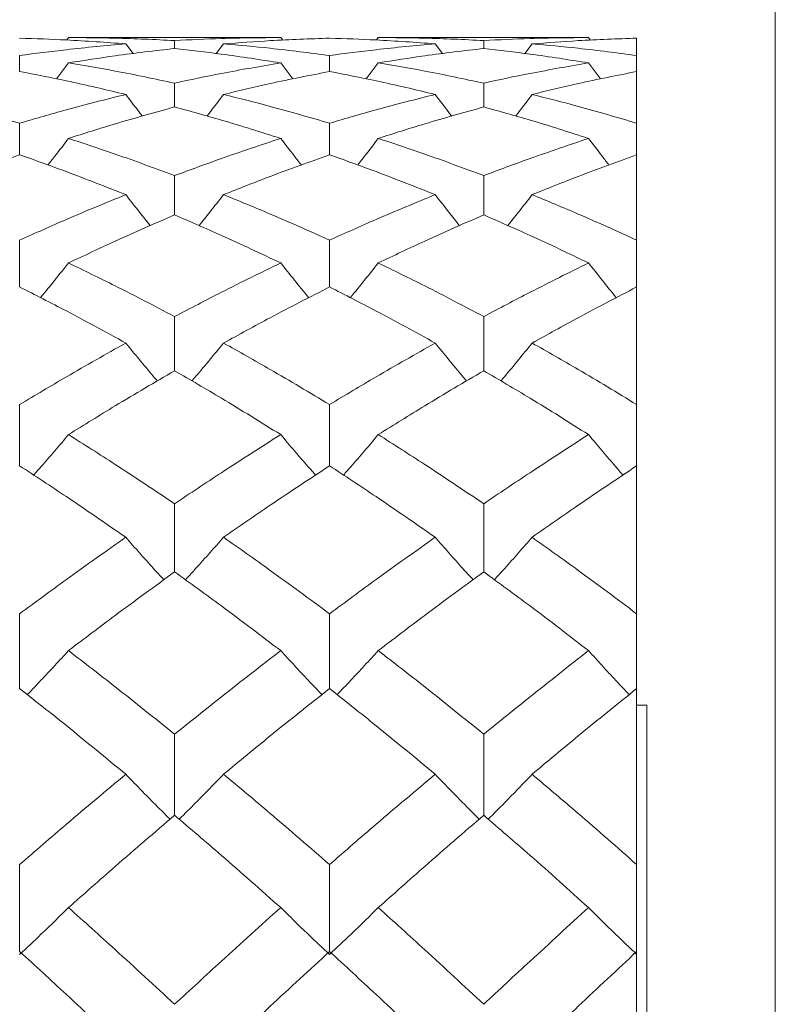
# Model space of a CAD drawing. Header units: inches. Extents: x 1 to 19.9, y 2.6 to 16.1.
# Tile 13 of 70: x 4.694 to 4.871, y 10.086 to 10.316. Entities that reach past the tile are written whole.
import ezdxf

# ---------------------------------------------------------------- set-up
doc = ezdxf.new("R2010")
doc.units = ezdxf.units.IN
doc.header["$MEASUREMENT"] = 0

msp = doc.modelspace()

# ---------------------------------------------------------------- linework, layer by layer
at = {"color": 7, "linetype": 'Continuous', "lineweight": 15}
for p, q in [((4.87075, 9.95001), (4.87075, 10.48388)), ((4.70556, 10.31208), (4.70514, 10.31151)), ((4.75517, 10.31208), (4.70556, 10.31208)), ((4.71895, 10.3106), (4.72065, 10.30832)), ((4.73037, 10.30952), (4.73037, 10.31138)), ((4.74179, 10.3106), (4.74011, 10.30835)), ((4.75517, 10.31208), (4.75562, 10.31147)), ((4.77795, 10.31208), (4.77753, 10.31151)), ((4.82712, 10.31208), (4.77795, 10.31208)), ((4.79127, 10.3106), (4.79296, 10.30832)), ((4.80261, 10.30952), (4.80261, 10.31138)), ((4.81391, 10.3106), (4.81225, 10.30835)), ((4.82712, 10.31208), (4.82756, 10.31147)), ((4.83834, 10.30788), (4.83834, 10.31193)), ((4.69415, 10.30415), (4.69415, 10.30788)), ((4.70556, 10.30616), (4.70276, 10.30242)), ((4.75517, 10.30616), (4.75799, 10.3024)), ((4.76657, 10.30415), (4.76657, 10.30788)), ((4.77795, 10.30616), (4.77516, 10.30242)), ((4.82712, 10.30616), (4.8299, 10.3024)), ((4.83834, 10.30415), (4.83834, 10.30788)), ((4.83834, 10.29206), (4.83834, 10.30415)), ((4.73037, 10.29586), (4.73037, 10.30143)), ((4.80261, 10.29586), (4.80261, 10.30143)), ((4.69415, 10.28468), (4.69415, 10.29206)), ((4.76657, 10.28468), (4.76657, 10.29206)), ((4.83834, 10.28468), (4.83834, 10.29206)), ((4.83834, 10.26474), (4.83834, 10.28468)), ((4.73037, 10.27064), (4.73037, 10.27982)), ((4.80261, 10.27064), (4.80261, 10.27982)), ((4.69415, 10.2538), (4.69415, 10.26474)), ((4.76657, 10.2538), (4.76657, 10.26474)), ((4.83834, 10.2538), (4.83834, 10.26474)), ((4.83834, 10.22633), (4.83834, 10.2538)), ((4.73037, 10.23424), (4.73037, 10.24689)), ((4.80261, 10.23424), (4.80261, 10.24689)), ((4.69415, 10.21202), (4.69415, 10.22633)), ((4.76657, 10.21202), (4.76657, 10.22633)), ((4.83834, 10.21202), (4.83834, 10.22633)), ((4.83834, 10.17745), (4.83834, 10.21202)), ((4.73037, 10.18724), (4.73037, 10.20316)), ((4.80261, 10.18724), (4.80261, 10.20316)), ((4.69415, 10.15999), (4.69415, 10.17745)), ((4.76657, 10.15999), (4.76657, 10.17745)), ((4.83834, 10.15999), (4.83834, 10.17745)), ((4.83834, 10.11886), (4.83834, 10.15999)), ((4.84075, 10.15607), (4.83834, 10.15607)), ((4.84075, 9.99114), (4.84075, 10.15607)), ((4.73037, 10.13038), (4.73037, 10.14931)), ((4.80261, 10.13038), (4.80261, 10.14931)), ((4.69415, 10.09853), (4.69415, 10.11886)), ((4.76657, 10.09853), (4.76657, 10.11886)), ((4.83834, 10.09853), (4.83834, 10.11886)), ((4.83834, 10.05149), (4.83834, 10.09853))]:
    msp.add_line(p, q, dxfattribs=at)
for points, knots in [([(4.71895, 10.3106), (4.71432, 10.31094), (4.70605, 10.31155), (4.69779, 10.31181), (4.69415, 10.31193)], [0, 0, 0, 0, 0.560157, 1, 1, 1, 1]), ([(4.71895, 10.3106), (4.71432, 10.31018), (4.70605, 10.30944), (4.69779, 10.30835), (4.69415, 10.30788)], [0, 0, 0, 0, 0.560157, 1, 1, 1, 1]), ([(4.73037, 10.31138), (4.72574, 10.3116), (4.71747, 10.312), (4.7092, 10.31205), (4.70556, 10.31208)], [0, 0, 0, 0, 0.560066, 1, 1, 1, 1]), ([(4.75517, 10.31208), (4.75054, 10.31204), (4.74228, 10.31197), (4.73401, 10.31156), (4.73037, 10.31138)], [0, 0, 0, 0, 0.559867, 1, 1, 1, 1]), ([(4.76657, 10.31193), (4.76195, 10.31177), (4.75369, 10.31149), (4.74543, 10.31087), (4.74179, 10.3106)], [0, 0, 0, 0, 0.559775, 1, 1, 1, 1]), ([(4.76657, 10.30788), (4.76195, 10.30848), (4.75369, 10.30955), (4.74543, 10.31028), (4.74179, 10.3106)], [0, 0, 0, 0, 0.559775, 1, 1, 1, 1]), ([(4.79127, 10.3106), (4.78667, 10.31094), (4.77844, 10.31155), (4.7702, 10.31181), (4.76657, 10.31193)], [0, 0, 0, 0, 0.559577, 1, 1, 1, 1]), ([(4.79127, 10.3106), (4.78667, 10.31018), (4.77844, 10.30944), (4.7702, 10.30835), (4.76657, 10.30788)], [0, 0, 0, 0, 0.559577, 1, 1, 1, 1]), ([(4.80261, 10.31138), (4.79801, 10.3116), (4.78981, 10.312), (4.78158, 10.31205), (4.77795, 10.31208)], [0, 0, 0, 0, 0.559485, 1, 1, 1, 1]), ([(4.82712, 10.31208), (4.82256, 10.31204), (4.8144, 10.31197), (4.80621, 10.31156), (4.80261, 10.31138)], [0, 0, 0, 0, 0.559287, 1, 1, 1, 1]), ([(4.83834, 10.31193), (4.8338, 10.31177), (4.82567, 10.31149), (4.81751, 10.31087), (4.81391, 10.3106)], [0, 0, 0, 0, 0.559197, 1, 1, 1, 1]), ([(4.83834, 10.30788), (4.8338, 10.30848), (4.82567, 10.30955), (4.81751, 10.31028), (4.81391, 10.3106)], [0, 0, 0, 0, 0.559197, 1, 1, 1, 1]), ([(4.73037, 10.30952), (4.72574, 10.30898), (4.71747, 10.30803), (4.7092, 10.30673), (4.70556, 10.30616)], [0, 0, 0, 0, 0.560066, 1, 1, 1, 1]), ([(4.75517, 10.30616), (4.75054, 10.30688), (4.74228, 10.30816), (4.73401, 10.3091), (4.73037, 10.30952)], [0, 0, 0, 0, 0.559867, 1, 1, 1, 1]), ([(4.80261, 10.30952), (4.79801, 10.30898), (4.78981, 10.30803), (4.78158, 10.30673), (4.77795, 10.30616)], [0, 0, 0, 0, 0.559485, 1, 1, 1, 1]), ([(4.82712, 10.30616), (4.82256, 10.30688), (4.8144, 10.30816), (4.80621, 10.3091), (4.80261, 10.30952)], [0, 0, 0, 0, 0.559287, 1, 1, 1, 1]), ([(4.73037, 10.30143), (4.72574, 10.3024), (4.71747, 10.30415), (4.7092, 10.30555), (4.70556, 10.30616)], [0, 0, 0, 0, 0.560066, 1, 1, 1, 1]), ([(4.75517, 10.30616), (4.75054, 10.30537), (4.74228, 10.30396), (4.73401, 10.3022), (4.73037, 10.30143)], [0, 0, 0, 0, 0.559867, 1, 1, 1, 1]), ([(4.80261, 10.30143), (4.79801, 10.3024), (4.78981, 10.30415), (4.78158, 10.30555), (4.77795, 10.30616)], [0, 0, 0, 0, 0.559485, 1, 1, 1, 1]), ([(4.82712, 10.30616), (4.82256, 10.30537), (4.8144, 10.30396), (4.80621, 10.3022), (4.80261, 10.30143)], [0, 0, 0, 0, 0.559287, 1, 1, 1, 1]), ([(4.71895, 10.29879), (4.71432, 10.29988), (4.70605, 10.30184), (4.69779, 10.30345), (4.69415, 10.30415)], [0, 0, 0, 0, 0.560157, 1, 1, 1, 1]), ([(4.76657, 10.30415), (4.76195, 10.30324), (4.75369, 10.30162), (4.74543, 10.29966), (4.74179, 10.29879)], [0, 0, 0, 0, 0.559775, 1, 1, 1, 1]), ([(4.79127, 10.29879), (4.78667, 10.29988), (4.77844, 10.30184), (4.7702, 10.30345), (4.76657, 10.30415)], [0, 0, 0, 0, 0.559577, 1, 1, 1, 1]), ([(4.83834, 10.30415), (4.8338, 10.30324), (4.82567, 10.30162), (4.81751, 10.29966), (4.81391, 10.29879)], [0, 0, 0, 0, 0.559197, 1, 1, 1, 1]), ([(4.69415, 10.29206), (4.68953, 10.29341), (4.68128, 10.29582), (4.67304, 10.29788), (4.66942, 10.29879)], [0, 0, 0, 0, 0.560356, 1, 1, 1, 1]), ([(4.71895, 10.29879), (4.71432, 10.29763), (4.70605, 10.29555), (4.69779, 10.29313), (4.69415, 10.29206)], [0, 0, 0, 0, 0.560157, 1, 1, 1, 1]), ([(4.71895, 10.29879), (4.72001, 10.29738), (4.72129, 10.29568), (4.72259, 10.294), (4.72281, 10.29371)], [0, 0, 0, 0, 0.829898, 1, 1, 1, 1]), ([(4.74179, 10.29879), (4.74073, 10.29738), (4.73945, 10.29569), (4.73816, 10.29401), (4.73794, 10.29373)], [0, 0, 0, 0, 0.833321, 1, 1, 1, 1]), ([(4.76657, 10.29206), (4.76195, 10.29341), (4.75369, 10.29582), (4.74543, 10.29788), (4.74179, 10.29879)], [0, 0, 0, 0, 0.559775, 1, 1, 1, 1]), ([(4.79127, 10.29879), (4.78667, 10.29763), (4.77844, 10.29555), (4.7702, 10.29313), (4.76657, 10.29206)], [0, 0, 0, 0, 0.559577, 1, 1, 1, 1]), ([(4.79127, 10.29879), (4.79233, 10.29738), (4.7936, 10.29568), (4.79489, 10.294), (4.79511, 10.29372)], [0, 0, 0, 0, 0.832142, 1, 1, 1, 1]), ([(4.81391, 10.29879), (4.81286, 10.29738), (4.8116, 10.29568), (4.81032, 10.29401), (4.81011, 10.29373)], [0, 0, 0, 0, 0.836465, 1, 1, 1, 1]), ([(4.83834, 10.29206), (4.8338, 10.29341), (4.82567, 10.29582), (4.81751, 10.29788), (4.81391, 10.29879)], [0, 0, 0, 0, 0.559197, 1, 1, 1, 1]), ([(4.73037, 10.29586), (4.72574, 10.29458), (4.71747, 10.29229), (4.7092, 10.28967), (4.70556, 10.28851)], [0, 0, 0, 0, 0.560066, 1, 1, 1, 1]), ([(4.75517, 10.28851), (4.75054, 10.28998), (4.74228, 10.29259), (4.73401, 10.29486), (4.73037, 10.29586)], [0, 0, 0, 0, 0.559867, 1, 1, 1, 1]), ([(4.80261, 10.29586), (4.79801, 10.29458), (4.78981, 10.29229), (4.78158, 10.28967), (4.77795, 10.28851)], [0, 0, 0, 0, 0.559485, 1, 1, 1, 1]), ([(4.82712, 10.28851), (4.82256, 10.28997), (4.8144, 10.29259), (4.80621, 10.29486), (4.80261, 10.29586)], [0, 0, 0, 0, 0.559287, 1, 1, 1, 1]), ([(4.70556, 10.28851), (4.7045, 10.28712), (4.70291, 10.28504), (4.70129, 10.28298), (4.70076, 10.2823)], [0, 0, 0, 0, 0.667719, 1, 1, 1, 1]), ([(4.73037, 10.27982), (4.72574, 10.28153), (4.71747, 10.28459), (4.7092, 10.28731), (4.70556, 10.28851)], [0, 0, 0, 0, 0.560066, 1, 1, 1, 1]), ([(4.75517, 10.28851), (4.75054, 10.28698), (4.74228, 10.28424), (4.73401, 10.28117), (4.73037, 10.27982)], [0, 0, 0, 0, 0.559867, 1, 1, 1, 1]), ([(4.75517, 10.28851), (4.75623, 10.28712), (4.75783, 10.28504), (4.75944, 10.28297), (4.75999, 10.28228)], [0, 0, 0, 0, 0.666156, 1, 1, 1, 1]), ([(4.77795, 10.28851), (4.77689, 10.28712), (4.77531, 10.28504), (4.77369, 10.28298), (4.77316, 10.28229)], [0, 0, 0, 0, 0.668322, 1, 1, 1, 1]), ([(4.80261, 10.27982), (4.79801, 10.28153), (4.78981, 10.28459), (4.78158, 10.28731), (4.77795, 10.28851)], [0, 0, 0, 0, 0.559485, 1, 1, 1, 1]), ([(4.82712, 10.28851), (4.82256, 10.28698), (4.8144, 10.28424), (4.80621, 10.28117), (4.80261, 10.27982)], [0, 0, 0, 0, 0.559287, 1, 1, 1, 1]), ([(4.82712, 10.28851), (4.82817, 10.28712), (4.82974, 10.28503), (4.83134, 10.28296), (4.83186, 10.28228)], [0, 0, 0, 0, 0.669866, 1, 1, 1, 1]), ([(4.69415, 10.28468), (4.68953, 10.28303), (4.68128, 10.28009), (4.67304, 10.27681), (4.66942, 10.27537)], [0, 0, 0, 0, 0.560356, 1, 1, 1, 1]), ([(4.71895, 10.27537), (4.71432, 10.27719), (4.70605, 10.28046), (4.69779, 10.28339), (4.69415, 10.28468)], [0, 0, 0, 0, 0.560157, 1, 1, 1, 1]), ([(4.76657, 10.28468), (4.76195, 10.28303), (4.75369, 10.28008), (4.74543, 10.27681), (4.74179, 10.27537)], [0, 0, 0, 0, 0.559775, 1, 1, 1, 1]), ([(4.79127, 10.27537), (4.78667, 10.27719), (4.77844, 10.28046), (4.7702, 10.28339), (4.76657, 10.28468)], [0, 0, 0, 0, 0.559577, 1, 1, 1, 1]), ([(4.83834, 10.28468), (4.8338, 10.28303), (4.82567, 10.28008), (4.81751, 10.27681), (4.81391, 10.27537)], [0, 0, 0, 0, 0.559197, 1, 1, 1, 1]), ([(4.71895, 10.27537), (4.71432, 10.27347), (4.70605, 10.27009), (4.69779, 10.26637), (4.69415, 10.26474)], [0, 0, 0, 0, 0.560157, 1, 1, 1, 1]), ([(4.71895, 10.27537), (4.72001, 10.274), (4.72191, 10.27158), (4.72383, 10.26918), (4.72467, 10.26812)], [0, 0, 0, 0, 0.5620948, 1, 1, 1, 1]), ([(4.74179, 10.27537), (4.74073, 10.274), (4.73884, 10.27158), (4.73692, 10.26918), (4.73608, 10.26814)], [0, 0, 0, 0, 0.563174, 1, 1, 1, 1]), ([(4.76657, 10.26474), (4.76195, 10.26681), (4.75369, 10.27051), (4.74543, 10.27388), (4.74179, 10.27537)], [0, 0, 0, 0, 0.559775, 1, 1, 1, 1]), ([(4.79127, 10.27537), (4.78667, 10.27347), (4.77844, 10.27008), (4.7702, 10.26637), (4.76657, 10.26474)], [0, 0, 0, 0, 0.559577, 1, 1, 1, 1]), ([(4.79127, 10.27537), (4.79233, 10.274), (4.79421, 10.27158), (4.79612, 10.26917), (4.79695, 10.26812)], [0, 0, 0, 0, 0.563649, 1, 1, 1, 1]), ([(4.81391, 10.27537), (4.81286, 10.274), (4.81099, 10.27158), (4.80909, 10.26918), (4.80826, 10.26813)], [0, 0, 0, 0, 0.5652634, 1, 1, 1, 1]), ([(4.83834, 10.26474), (4.8338, 10.26681), (4.82567, 10.27051), (4.81751, 10.27388), (4.81391, 10.27537)], [0, 0, 0, 0, 0.559197, 1, 1, 1, 1]), ([(4.73037, 10.27064), (4.72574, 10.26863), (4.71747, 10.26504), (4.7092, 10.26113), (4.70556, 10.25941)], [0, 0, 0, 0, 0.560066, 1, 1, 1, 1]), ([(4.75517, 10.25941), (4.75054, 10.26159), (4.74228, 10.26549), (4.73401, 10.26906), (4.73037, 10.27064)], [0, 0, 0, 0, 0.559867, 1, 1, 1, 1]), ([(4.80261, 10.27064), (4.79801, 10.26863), (4.78981, 10.26504), (4.78158, 10.26113), (4.77795, 10.25941)], [0, 0, 0, 0, 0.559485, 1, 1, 1, 1]), ([(4.82712, 10.25941), (4.82256, 10.26159), (4.8144, 10.26549), (4.80621, 10.26906), (4.80261, 10.27064)], [0, 0, 0, 0, 0.559287, 1, 1, 1, 1]), ([(4.70556, 10.25941), (4.7045, 10.25808), (4.70237, 10.25541), (4.70019, 10.25271), (4.69905, 10.25135), (4.69901, 10.2513)], [0, 0, 0, 0, 0.491066, 0.982132, 1, 1, 1, 1]), ([(4.73037, 10.24689), (4.72574, 10.24931), (4.71747, 10.25364), (4.7092, 10.25764), (4.70556, 10.25941)], [0, 0, 0, 0, 0.560066, 1, 1, 1, 1]), ([(4.75517, 10.25941), (4.75054, 10.25716), (4.74228, 10.25314), (4.73401, 10.2488), (4.73037, 10.24689)], [0, 0, 0, 0, 0.559867, 1, 1, 1, 1]), ([(4.75517, 10.25941), (4.75623, 10.25808), (4.75836, 10.25541), (4.76055, 10.25271), (4.76168, 10.25134), (4.76172, 10.25129)], [0, 0, 0, 0, 0.490586, 0.981173, 1, 1, 1, 1]), ([(4.77795, 10.25941), (4.77689, 10.25807), (4.77477, 10.25541), (4.77259, 10.25271), (4.77146, 10.25135), (4.77142, 10.2513)], [0, 0, 0, 0, 0.4914829, 0.9829659, 1, 1, 1, 1]), ([(4.80261, 10.24689), (4.79801, 10.24931), (4.78981, 10.25364), (4.78158, 10.25764), (4.77795, 10.25941)], [0, 0, 0, 0, 0.559485, 1, 1, 1, 1]), ([(4.82712, 10.25941), (4.82256, 10.25716), (4.8144, 10.25313), (4.80621, 10.2488), (4.80261, 10.24689)], [0, 0, 0, 0, 0.559287, 1, 1, 1, 1]), ([(4.82712, 10.25941), (4.82817, 10.25807), (4.83028, 10.25539), (4.83243, 10.25269), (4.83354, 10.25133), (4.83357, 10.25129)], [0, 0, 0, 0, 0.49335, 0.986699, 1, 1, 1, 1]), ([(4.71895, 10.2407), (4.71432, 10.24323), (4.70605, 10.24775), (4.69779, 10.25195), (4.69415, 10.2538)], [0, 0, 0, 0, 0.560157, 1, 1, 1, 1]), ([(4.76657, 10.2538), (4.76195, 10.25144), (4.75369, 10.24722), (4.74543, 10.24269), (4.74179, 10.2407)], [0, 0, 0, 0, 0.559775, 1, 1, 1, 1]), ([(4.79127, 10.2407), (4.78667, 10.24323), (4.77844, 10.24775), (4.7702, 10.25195), (4.76657, 10.2538)], [0, 0, 0, 0, 0.559577, 1, 1, 1, 1]), ([(4.83834, 10.2538), (4.8338, 10.25144), (4.82567, 10.24722), (4.81751, 10.24269), (4.81391, 10.2407)], [0, 0, 0, 0, 0.559197, 1, 1, 1, 1]), ([(4.71895, 10.2407), (4.71432, 10.2381), (4.70605, 10.23346), (4.69779, 10.22851), (4.69415, 10.22633)], [0, 0, 0, 0, 0.560157, 1, 1, 1, 1]), ([(4.71895, 10.2407), (4.72002, 10.2394), (4.72214, 10.23681), (4.7246, 10.23386), (4.72601, 10.23222), (4.72633, 10.23185)], [0, 0, 0, 0, 0.43714, 0.87428, 1, 1, 1, 1]), ([(4.74179, 10.2407), (4.74073, 10.2394), (4.7386, 10.23681), (4.73614, 10.23386), (4.73473, 10.23222), (4.73442, 10.23186)], [0, 0, 0, 0, 0.437569, 0.875137, 1, 1, 1, 1]), ([(4.76657, 10.22633), (4.76195, 10.2291), (4.75369, 10.23403), (4.74543, 10.23866), (4.74179, 10.2407)], [0, 0, 0, 0, 0.559775, 1, 1, 1, 1]), ([(4.79127, 10.2407), (4.78667, 10.2381), (4.77844, 10.23346), (4.7702, 10.22851), (4.76657, 10.22633)], [0, 0, 0, 0, 0.559577, 1, 1, 1, 1]), ([(4.79127, 10.2407), (4.79233, 10.2394), (4.79445, 10.2368), (4.79689, 10.23385), (4.79829, 10.23221), (4.7986, 10.23185)], [0, 0, 0, 0, 0.438369, 0.876737, 1, 1, 1, 1]), ([(4.81391, 10.2407), (4.81285, 10.23939), (4.81074, 10.23679), (4.80831, 10.23384), (4.80692, 10.23221), (4.80662, 10.23185)], [0, 0, 0, 0, 0.439182, 0.878364, 1, 1, 1, 1]), ([(4.83834, 10.22633), (4.8338, 10.2291), (4.82567, 10.23404), (4.81751, 10.23866), (4.81391, 10.2407)], [0, 0, 0, 0, 0.559197, 1, 1, 1, 1]), ([(4.73037, 10.23424), (4.72574, 10.23153), (4.71747, 10.2267), (4.7092, 10.22157), (4.70556, 10.21931)], [0, 0, 0, 0, 0.560066, 1, 1, 1, 1]), ([(4.75517, 10.21931), (4.75054, 10.22218), (4.74228, 10.2273), (4.73401, 10.23212), (4.73037, 10.23424)], [0, 0, 0, 0, 0.559867, 1, 1, 1, 1]), ([(4.80261, 10.23424), (4.79801, 10.23153), (4.78981, 10.2267), (4.78158, 10.22157), (4.77795, 10.21931)], [0, 0, 0, 0, 0.559485, 1, 1, 1, 1]), ([(4.82712, 10.21931), (4.82256, 10.22217), (4.8144, 10.2273), (4.80621, 10.23212), (4.80261, 10.23424)], [0, 0, 0, 0, 0.559287, 1, 1, 1, 1]), ([(4.70556, 10.21931), (4.7045, 10.21805), (4.70237, 10.21554), (4.69966, 10.21239), (4.69799, 10.21051), (4.69742, 10.20986)], [0, 0, 0, 0, 0.396459, 0.792918, 1, 1, 1, 1]), ([(4.73037, 10.20316), (4.72574, 10.20625), (4.71747, 10.21178), (4.7092, 10.21701), (4.70556, 10.21931)], [0, 0, 0, 0, 0.560066, 1, 1, 1, 1]), ([(4.75517, 10.21931), (4.75054, 10.21637), (4.74228, 10.21113), (4.73401, 10.20559), (4.73037, 10.20316)], [0, 0, 0, 0, 0.559867, 1, 1, 1, 1]), ([(4.75517, 10.21931), (4.75623, 10.21805), (4.75836, 10.21554), (4.76107, 10.21239), (4.76274, 10.2105), (4.76331, 10.20986)], [0, 0, 0, 0, 0.396335, 0.79267, 1, 1, 1, 1]), ([(4.77795, 10.21931), (4.77689, 10.21805), (4.77477, 10.21553), (4.77206, 10.21238), (4.7704, 10.21051), (4.76983, 10.20986)], [0, 0, 0, 0, 0.396783, 0.793565, 1, 1, 1, 1]), ([(4.80261, 10.20316), (4.79801, 10.20625), (4.78981, 10.21178), (4.78158, 10.217), (4.77795, 10.21931)], [0, 0, 0, 0, 0.5594855, 1, 1, 1, 1]), ([(4.82712, 10.21931), (4.82256, 10.21637), (4.8144, 10.21113), (4.80621, 10.20559), (4.80261, 10.20316)], [0, 0, 0, 0, 0.559287, 1, 1, 1, 1]), ([(4.82712, 10.21931), (4.82817, 10.21804), (4.83028, 10.21552), (4.83295, 10.21237), (4.83458, 10.21049), (4.83513, 10.20986)], [0, 0, 0, 0, 0.398587, 0.797173, 1, 1, 1, 1]), ([(4.71895, 10.19532), (4.71432, 10.19852), (4.70605, 10.20423), (4.69779, 10.20964), (4.69415, 10.21202)], [0, 0, 0, 0, 0.560157, 1, 1, 1, 1]), ([(4.76657, 10.21202), (4.76195, 10.20898), (4.75369, 10.20356), (4.74543, 10.19784), (4.74179, 10.19532)], [0, 0, 0, 0, 0.5597754, 1, 1, 1, 1]), ([(4.79127, 10.19532), (4.78667, 10.19852), (4.77844, 10.20423), (4.7702, 10.20964), (4.76657, 10.21202)], [0, 0, 0, 0, 0.559577, 1, 1, 1, 1]), ([(4.83834, 10.21202), (4.8338, 10.20898), (4.82567, 10.20355), (4.81751, 10.19784), (4.81391, 10.19532)], [0, 0, 0, 0, 0.559197, 1, 1, 1, 1]), ([(4.71895, 10.19532), (4.71432, 10.19206), (4.70605, 10.18624), (4.69779, 10.18014), (4.69415, 10.17745)], [0, 0, 0, 0, 0.560157, 1, 1, 1, 1]), ([(4.71895, 10.19532), (4.72001, 10.19411), (4.72214, 10.19169), (4.72511, 10.18838), (4.72703, 10.1863), (4.72786, 10.1854)], [0, 0, 0, 0, 0.363108, 0.726215, 1, 1, 1, 1]), ([(4.74179, 10.19532), (4.74073, 10.19411), (4.7386, 10.19169), (4.73563, 10.18838), (4.73371, 10.1863), (4.73289, 10.1854)], [0, 0, 0, 0, 0.363283, 0.726566, 1, 1, 1, 1]), ([(4.76657, 10.17745), (4.76195, 10.18086), (4.75369, 10.18696), (4.74543, 10.19277), (4.74179, 10.19532)], [0, 0, 0, 0, 0.559775, 1, 1, 1, 1]), ([(4.79127, 10.19532), (4.78667, 10.19206), (4.77844, 10.18624), (4.7702, 10.18014), (4.76657, 10.17745)], [0, 0, 0, 0, 0.559577, 1, 1, 1, 1]), ([(4.79127, 10.19532), (4.79233, 10.19411), (4.79445, 10.19168), (4.7974, 10.18837), (4.7993, 10.18629), (4.80011, 10.1854)], [0, 0, 0, 0, 0.364133, 0.728266, 1, 1, 1, 1]), ([(4.81391, 10.19532), (4.81285, 10.19411), (4.81074, 10.19168), (4.80781, 10.18837), (4.80591, 10.18629), (4.8051, 10.1854)], [0, 0, 0, 0, 0.364622, 0.729243, 1, 1, 1, 1]), ([(4.83834, 10.17745), (4.8338, 10.18086), (4.82567, 10.18696), (4.81751, 10.19276), (4.81391, 10.19532)], [0, 0, 0, 0, 0.559197, 1, 1, 1, 1]), ([(4.73037, 10.18724), (4.72574, 10.18388), (4.71747, 10.17788), (4.7092, 10.1716), (4.70556, 10.16884)], [0, 0, 0, 0, 0.560066, 1, 1, 1, 1]), ([(4.75517, 10.16884), (4.75054, 10.17235), (4.74228, 10.17862), (4.73401, 10.1846), (4.73037, 10.18724)], [0, 0, 0, 0, 0.559867, 1, 1, 1, 1]), ([(4.80261, 10.18724), (4.79801, 10.18388), (4.78981, 10.17788), (4.78158, 10.1716), (4.77795, 10.16884)], [0, 0, 0, 0, 0.559485, 1, 1, 1, 1]), ([(4.82712, 10.16884), (4.82256, 10.17235), (4.8144, 10.17862), (4.80621, 10.1846), (4.80261, 10.18724)], [0, 0, 0, 0, 0.559287, 1, 1, 1, 1]), ([(4.70556, 10.16884), (4.7045, 10.16768), (4.70237, 10.16536), (4.69917, 10.16193), (4.69701, 10.15968), (4.69594, 10.15857)], [0, 0, 0, 0, 0.336105, 0.672211, 1, 1, 1, 1]), ([(4.73037, 10.14931), (4.72574, 10.15303), (4.71747, 10.15967), (4.7092, 10.16604), (4.70556, 10.16884)], [0, 0, 0, 0, 0.560066, 1, 1, 1, 1]), ([(4.75517, 10.16884), (4.75054, 10.16527), (4.74228, 10.15889), (4.73401, 10.15224), (4.73037, 10.14931)], [0, 0, 0, 0, 0.559867, 1, 1, 1, 1]), ([(4.75517, 10.16884), (4.75623, 10.16768), (4.75836, 10.16536), (4.76156, 10.16193), (4.76372, 10.15968), (4.76479, 10.15857)], [0, 0, 0, 0, 0.336123, 0.672246, 1, 1, 1, 1]), ([(4.77795, 10.16884), (4.77689, 10.16768), (4.77477, 10.16536), (4.77157, 10.16193), (4.76941, 10.15968), (4.76835, 10.15857)], [0, 0, 0, 0, 0.336377, 0.672754, 1, 1, 1, 1]), ([(4.80261, 10.14931), (4.79801, 10.15303), (4.78981, 10.15968), (4.78158, 10.16604), (4.77795, 10.16884)], [0, 0, 0, 0, 0.559485, 1, 1, 1, 1]), ([(4.82712, 10.16884), (4.82256, 10.16527), (4.8144, 10.15889), (4.80621, 10.15224), (4.80261, 10.14931)], [0, 0, 0, 0, 0.559287, 1, 1, 1, 1]), ([(4.82712, 10.16884), (4.82817, 10.16767), (4.83028, 10.16534), (4.83343, 10.16191), (4.83555, 10.15967), (4.83659, 10.15857)], [0, 0, 0, 0, 0.338037, 0.676074, 1, 1, 1, 1]), ([(4.71895, 10.13996), (4.71432, 10.14377), (4.70605, 10.15058), (4.69779, 10.15711), (4.69415, 10.15999)], [0, 0, 0, 0, 0.560157, 1, 1, 1, 1]), ([(4.76657, 10.15999), (4.76195, 10.15632), (4.75369, 10.14978), (4.74543, 10.14296), (4.74179, 10.13996)], [0, 0, 0, 0, 0.559775, 1, 1, 1, 1]), ([(4.79127, 10.13996), (4.78667, 10.14377), (4.77844, 10.15058), (4.7702, 10.15711), (4.76657, 10.15999)], [0, 0, 0, 0, 0.559577, 1, 1, 1, 1]), ([(4.83834, 10.15999), (4.8338, 10.15632), (4.82567, 10.14977), (4.81751, 10.14296), (4.81391, 10.13996)], [0, 0, 0, 0, 0.559197, 1, 1, 1, 1]), ([(4.71895, 10.13996), (4.71432, 10.13609), (4.70605, 10.12919), (4.69779, 10.12202), (4.69415, 10.11886)], [0, 0, 0, 0, 0.560157, 1, 1, 1, 1]), ([(4.71895, 10.13996), (4.72001, 10.13886), (4.72214, 10.13665), (4.72559, 10.13314), (4.72799, 10.13076), (4.72931, 10.12946)], [0, 0, 0, 0, 0.312867, 0.625733, 1, 1, 1, 1]), ([(4.74179, 10.13996), (4.74073, 10.13886), (4.7386, 10.13665), (4.73515, 10.13314), (4.73275, 10.13076), (4.73144, 10.12946)], [0, 0, 0, 0, 0.312928, 0.625855, 1, 1, 1, 1]), ([(4.76657, 10.11886), (4.76195, 10.12287), (4.75369, 10.13003), (4.74543, 10.13693), (4.74179, 10.13996)], [0, 0, 0, 0, 0.559775, 1, 1, 1, 1]), ([(4.79127, 10.13996), (4.78667, 10.13609), (4.77844, 10.12918), (4.7702, 10.12202), (4.76657, 10.11886)], [0, 0, 0, 0, 0.559577, 1, 1, 1, 1]), ([(4.79127, 10.13996), (4.79233, 10.13885), (4.79445, 10.13664), (4.79787, 10.13314), (4.80026, 10.13076), (4.80155, 10.12946)], [0, 0, 0, 0, 0.313748, 0.627495, 1, 1, 1, 1]), ([(4.81391, 10.13996), (4.81285, 10.13885), (4.81074, 10.13663), (4.80733, 10.13313), (4.80495, 10.13075), (4.80366, 10.12946)], [0, 0, 0, 0, 0.314084, 0.628168, 1, 1, 1, 1]), ([(4.83834, 10.11886), (4.8338, 10.12287), (4.82567, 10.13003), (4.81751, 10.13692), (4.81391, 10.13996)], [0, 0, 0, 0, 0.559197, 1, 1, 1, 1]), ([(4.73037, 10.13038), (4.72574, 10.12642), (4.71747, 10.11935), (4.7092, 10.11202), (4.70556, 10.1088)], [0, 0, 0, 0, 0.560066, 1, 1, 1, 1]), ([(4.75517, 10.1088), (4.75054, 10.1129), (4.74228, 10.12022), (4.73401, 10.12727), (4.73037, 10.13038)], [0, 0, 0, 0, 0.559867, 1, 1, 1, 1]), ([(4.80261, 10.13038), (4.79801, 10.12642), (4.78981, 10.11935), (4.78158, 10.11203), (4.77795, 10.1088)], [0, 0, 0, 0, 0.559485, 1, 1, 1, 1]), ([(4.82712, 10.1088), (4.82256, 10.1129), (4.8144, 10.12022), (4.80621, 10.12727), (4.80261, 10.13038)], [0, 0, 0, 0, 0.559287, 1, 1, 1, 1]), ([(4.70556, 10.1088), (4.7045, 10.10776), (4.70237, 10.10567), (4.69858, 10.10202), (4.69582, 10.09943), (4.69415, 10.09787)], [0, 0, 0, 0, 0.284098, 0.568196, 1, 1, 1, 1]), ([(4.73037, 10.08621), (4.72574, 10.0905), (4.71747, 10.09814), (4.7092, 10.10555), (4.70556, 10.1088)], [0, 0, 0, 0, 0.560066, 1, 1, 1, 1]), ([(4.75517, 10.1088), (4.75054, 10.10465), (4.74228, 10.09724), (4.73401, 10.08958), (4.73037, 10.08621)], [0, 0, 0, 0, 0.559867, 1, 1, 1, 1]), ([(4.75517, 10.1088), (4.75623, 10.10776), (4.75836, 10.10567), (4.76215, 10.10202), (4.76491, 10.09943), (4.76657, 10.09787)], [0, 0, 0, 0, 0.2841848, 0.5683696, 1, 1, 1, 1]), ([(4.77795, 10.1088), (4.77689, 10.10776), (4.77477, 10.10566), (4.77099, 10.10201), (4.76823, 10.09943), (4.76657, 10.09787)], [0, 0, 0, 0, 0.28433, 0.56866, 1, 1, 1, 1]), ([(4.80261, 10.08621), (4.79801, 10.09049), (4.78981, 10.09815), (4.78158, 10.10554), (4.77795, 10.1088)], [0, 0, 0, 0, 0.559485, 1, 1, 1, 1]), ([(4.82712, 10.1088), (4.82256, 10.10465), (4.8144, 10.09724), (4.80621, 10.08958), (4.80261, 10.08621)], [0, 0, 0, 0, 0.559287, 1, 1, 1, 1]), ([(4.82712, 10.1088), (4.82817, 10.10775), (4.83028, 10.10565), (4.83401, 10.102), (4.83672, 10.09942), (4.83834, 10.09787)], [0, 0, 0, 0, 0.2858, 0.571601, 1, 1, 1, 1]), ([(4.71895, 10.07549), (4.71432, 10.07985), (4.70605, 10.08765), (4.69779, 10.0952), (4.69415, 10.09853)], [0, 0, 0, 0, 0.560157, 1, 1, 1, 1]), ([(4.76657, 10.09853), (4.76195, 10.09429), (4.75369, 10.08673), (4.74543, 10.07892), (4.74179, 10.07549)], [0, 0, 0, 0, 0.559775, 1, 1, 1, 1]), ([(4.79127, 10.07549), (4.78667, 10.07985), (4.77844, 10.08765), (4.7702, 10.0952), (4.76657, 10.09853)], [0, 0, 0, 0, 0.559577, 1, 1, 1, 1]), ([(4.83834, 10.09853), (4.8338, 10.09429), (4.82567, 10.08672), (4.81751, 10.07892), (4.81391, 10.07549)], [0, 0, 0, 0, 0.559197, 1, 1, 1, 1])]:
    msp.add_open_spline(points, degree=3, knots=knots, dxfattribs=at)

doc.saveas('drawing.dxf')
